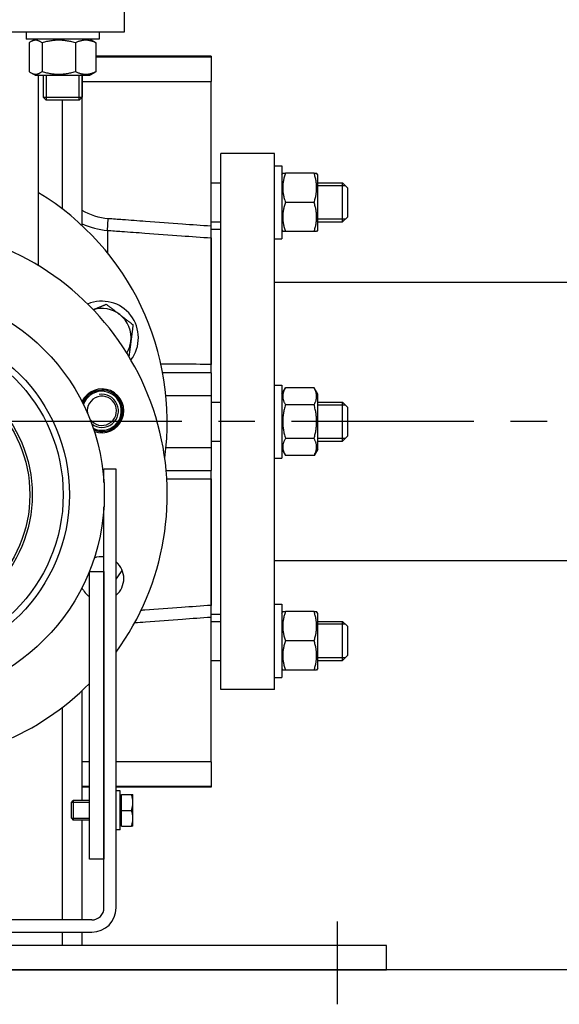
# Model space of a CAD drawing. Header units: millimetres. Extents: x -309 to 8091, y -6405 to -465.
# Tile 34 of 57: x 1440 to 1662, y -2826 to -2422. Entities that reach past the tile are written whole.
import ezdxf

# ---------------------------------------------------------------- set-up
doc = ezdxf.new("R2010")
doc.units = ezdxf.units.MM
doc.header["$LTSCALE"] = 20
doc.linetypes.add('MITTE', pattern=[2, 1.25, -0.25, 0.25, -0.25])
for name, color, linetype in [('02-LINIE-035', 2, 'CONTINUOUS'), ('03-LINIE-050', 3, 'CONTINUOUS'), ('05-ACHSE', 1, 'MITTE')]:
    doc.layers.add(name, color=color, linetype=linetype)

msp = doc.modelspace()

# ---------------------------------------------------------------- linework, layer by layer
at = {"layer": '02-LINIE-035'}
for p, q in [((1483.14, -2427.19), (1483.14, -2417.19)), ((1298.14, -2427.19), (1483.14, -2427.19)), ((1442.62, -2427.19), (1442.62, -2430.19)), ((1472.62, -2427.19), (1472.62, -2430.19)), ((1472.62, -2430.19), (1442.62, -2430.19)), ((1443.88, -2431.7), (1443.88, -2443.49)), ((1446.37, -2430.19), (1444.63, -2431.2)), ((1449.19, -2431.7), (1449.19, -2443.49)), ((1462.93, -2431.7), (1462.93, -2443.49)), ((1468.87, -2430.19), (1470.61, -2431.2)), ((1471.36, -2431.7), (1471.36, -2443.49)), ((1518.64, -2437.19), (1471.36, -2437.19)), ((1518.64, -2437.19), (1518.64, -2437.58)), ((1518.64, -2437.58), (1471.36, -2437.58)), ((1518.64, -2437.58), (1518.64, -2447.55)), ((1446.37, -2444.99), (1444.63, -2443.99)), ((1446.37, -2444.99), (1468.87, -2444.99)), ((1447.79, -2523.2), (1447.79, -2444.99)), ((1449.62, -2444.99), (1449.62, -2453.97)), ((1450.83, -2444.99), (1450.83, -2455.17)), ((1464.42, -2455.17), (1464.42, -2444.99)), ((1465.62, -2444.99), (1465.62, -2453.97)), ((1465.64, -2506.73), (1465.64, -2444.99)), ((1468.87, -2444.99), (1470.61, -2443.99)), ((1465.64, -2447.55), (1518.64, -2447.55)), ((1518.64, -2506.99), (1518.64, -2447.55)), ((1449.62, -2453.97), (1465.62, -2453.97)), ((1450.85, -2455.19), (1449.62, -2453.97)), ((1464.4, -2455.19), (1450.85, -2455.19)), ((1457.64, -2499.95), (1457.64, -2455.19)), ((1464.4, -2455.19), (1465.62, -2453.97)), ((1522.64, -2697.19), (1522.64, -2477.19)), ((1544.64, -2477.19), (1522.64, -2477.19)), ((1544.64, -2697.19), (1544.64, -2477.19)), ((1544.64, -2482.19), (1547.64, -2482.19)), ((1547.64, -2482.19), (1547.64, -2512.19)), ((1547.64, -2485.94), (1548.07, -2485.19)), ((1548.07, -2485.19), (1549.15, -2485.19)), ((1560.94, -2485.19), (1549.15, -2485.19)), ((1560.94, -2485.19), (1562.01, -2485.19)), ((1562.44, -2485.94), (1562.01, -2485.19)), ((1518.64, -2489.19), (1522.64, -2489.19)), ((1562.44, -2508.44), (1562.44, -2485.94)), ((1562.44, -2489.19), (1572.64, -2489.19)), ((1572.64, -2505.19), (1572.64, -2489.19)), ((1574.64, -2491.19), (1572.64, -2489.19)), ((1573.85, -2490.4), (1562.44, -2490.4)), ((1574.64, -2491.19), (1574.64, -2503.19)), ((1560.94, -2497.19), (1549.15, -2497.19)), ((1476.05, -2508.68), (1476.4, -2503.9)), ((1518.64, -2505.19), (1522.64, -2505.19)), ((1562.44, -2503.99), (1573.85, -2503.99)), ((1562.44, -2505.19), (1572.64, -2505.19)), ((1574.64, -2503.19), (1572.64, -2505.19)), ((1476.05, -2508.68), (1476.05, -2517.87)), ((1518.64, -2511.77), (1518.64, -2506.99)), ((1518.64, -2508.19), (1522.64, -2508.19)), ((1547.64, -2508.44), (1548.07, -2509.19)), ((1549.15, -2509.19), (1548.07, -2509.19)), ((1560.94, -2509.19), (1549.15, -2509.19)), ((1562.01, -2509.19), (1560.94, -2509.19)), ((1562.44, -2508.44), (1562.01, -2509.19)), ((1518.64, -2563.68), (1518.64, -2511.77)), ((1518.64, -2511.77), (1518.64, -2563.68)), ((1544.64, -2512.19), (1547.64, -2512.19)), ((1866.64, -2530.04), (1544.64, -2530.04)), ((1518.64, -2567.19), (1518.64, -2563.68)), ((1518.64, -2567.19), (1498.81, -2567.19)), ((1518.64, -2567.19), (1518.64, -2576.48)), ((1544.64, -2572.19), (1547.64, -2572.19)), ((1547.64, -2572.19), (1547.64, -2602.19)), ((1547.64, -2575.94), (1549.15, -2573.34)), ((1560.94, -2573.34), (1549.15, -2573.34)), ((1562.44, -2575.94), (1560.94, -2573.34)), ((1500.12, -2576.48), (1518.64, -2576.48)), ((1518.64, -2576.48), (1518.64, -2597.91)), ((1562.44, -2598.44), (1562.44, -2575.94)), ((1518.64, -2579.19), (1522.64, -2579.19)), ((1560.94, -2580.26), (1549.15, -2580.26)), ((1562.44, -2579.19), (1572.64, -2579.19)), ((1573.85, -2580.4), (1562.44, -2580.4)), ((1572.64, -2595.19), (1572.64, -2579.19)), ((1574.64, -2581.19), (1572.64, -2579.19)), ((1574.64, -2581.19), (1574.64, -2593.19)), ((1560.94, -2594.12), (1549.15, -2594.12)), ((1562.44, -2593.99), (1573.85, -2593.99)), ((1574.64, -2593.19), (1572.64, -2595.19)), ((1518.64, -2597.91), (1500.12, -2597.91)), ((1518.64, -2595.19), (1522.64, -2595.19)), ((1518.64, -2597.91), (1518.64, -2607.19)), ((1547.64, -2598.44), (1549.15, -2601.05)), ((1562.44, -2598.44), (1560.94, -2601.05)), ((1562.44, -2595.19), (1572.64, -2595.19)), ((1544.64, -2602.19), (1547.64, -2602.19)), ((1560.94, -2601.05), (1549.15, -2601.05)), ((1474.64, -2612.17), (1474.64, -2606.76)), ((1479.64, -2606.76), (1474.64, -2606.76)), ((1479.64, -2786.76), (1479.64, -2606.76)), ((1500.19, -2607.19), (1518.64, -2607.19)), ((1518.64, -2610.71), (1518.64, -2607.19)), ((1518.64, -2662.61), (1518.64, -2610.71)), ((1518.64, -2610.71), (1518.64, -2662.61)), ((1474.64, -2786.76), (1474.64, -2622.22)), ((1866.64, -2644.34), (1544.64, -2644.34)), ((1468.64, -2766.77), (1468.64, -2648.77)), ((1468.64, -2648.77), (1474.64, -2648.77)), ((1474.64, -2648.77), (1474.64, -2766.77)), ((1518.64, -2667.4), (1518.64, -2662.61)), ((1544.64, -2662.19), (1547.64, -2662.19)), ((1547.64, -2662.19), (1547.64, -2692.19)), ((1518.64, -2666.19), (1522.64, -2666.19)), ((1518.64, -2726.84), (1518.64, -2667.4)), ((1547.64, -2665.94), (1548.07, -2665.19)), ((1548.07, -2665.19), (1549.15, -2665.19)), ((1560.94, -2665.19), (1549.15, -2665.19)), ((1560.94, -2665.19), (1562.01, -2665.19)), ((1562.44, -2665.94), (1562.01, -2665.19)), ((1562.44, -2688.44), (1562.44, -2665.94)), ((1518.64, -2669.19), (1522.64, -2669.19)), ((1562.44, -2669.19), (1572.64, -2669.19)), ((1573.85, -2670.4), (1562.44, -2670.4)), ((1572.64, -2685.19), (1572.64, -2669.19)), ((1574.64, -2671.19), (1572.64, -2669.19)), ((1574.64, -2671.19), (1574.64, -2683.19)), ((1560.94, -2677.19), (1549.15, -2677.19)), ((1574.64, -2683.19), (1572.64, -2685.19)), ((1518.64, -2685.19), (1522.64, -2685.19)), ((1562.44, -2683.99), (1573.85, -2683.99)), ((1562.44, -2685.19), (1572.64, -2685.19)), ((1547.64, -2688.44), (1548.07, -2689.19)), ((1549.15, -2689.19), (1548.07, -2689.19)), ((1560.94, -2689.19), (1549.15, -2689.19)), ((1562.01, -2689.19), (1560.94, -2689.19)), ((1562.44, -2688.44), (1562.01, -2689.19)), ((1544.64, -2692.19), (1547.64, -2692.19)), ((1465.64, -2742.77), (1465.64, -2697.66)), ((1544.64, -2697.19), (1522.64, -2697.19)), ((1457.64, -2791.76), (1457.64, -2704.43)), ((1468.64, -2726.84), (1465.64, -2726.84)), ((1518.64, -2726.84), (1479.64, -2726.84)), ((1518.64, -2726.84), (1518.64, -2736.81)), ((1465.64, -2736.81), (1468.64, -2736.81)), ((1468.64, -2737.19), (1465.64, -2737.19)), ((1479.64, -2736.81), (1518.64, -2736.81)), ((1518.64, -2737.19), (1479.64, -2737.19)), ((1481.24, -2738.77), (1479.64, -2738.77)), ((1481.24, -2754.77), (1481.24, -2738.77)), ((1481.84, -2740.27), (1485.96, -2740.27)), ((1481.84, -2746.77), (1481.84, -2740.27)), ((1486.54, -2743.52), (1486.54, -2740.27)), ((1518.64, -2736.81), (1518.64, -2737.19)), ((1461.24, -2743.54), (1462.01, -2742.77)), ((1461.24, -2750.01), (1461.24, -2743.54)), ((1468.64, -2743.52), (1461.26, -2743.52)), ((1462.01, -2742.77), (1462.01, -2750.77)), ((1468.64, -2742.77), (1462.01, -2742.77)), ((1481.84, -2740.96), (1481.24, -2740.96)), ((1486.54, -2750.02), (1486.54, -2743.52)), ((1481.84, -2746.77), (1485.96, -2746.77)), ((1481.84, -2753.27), (1481.84, -2746.77)), ((1461.24, -2750.01), (1462.01, -2750.77)), ((1461.26, -2750.03), (1468.64, -2750.03)), ((1468.64, -2750.77), (1462.01, -2750.77)), ((1465.64, -2791.76), (1465.64, -2750.77)), ((1486.54, -2753.27), (1486.54, -2750.02)), ((1481.24, -2754.77), (1479.64, -2754.77)), ((1481.84, -2752.59), (1481.24, -2752.59)), ((1481.84, -2753.27), (1485.96, -2753.27)), ((1474.64, -2766.77), (1468.64, -2766.77)), ((1469.64, -2791.76), (1419.64, -2791.76)), ((1419.64, -2796.76), (1469.64, -2796.76)), ((1457.64, -2802.19), (1457.64, -2796.76)), ((1465.64, -2802.19), (1465.64, -2796.76)), ((1590.64, -2802.19), (1190.64, -2802.19)), ((1590.64, -2812.19), (1590.64, -2802.19)), ((1190.64, -2812.19), (1590.64, -2812.19))]:
    msp.add_line(p, q, dxfattribs=at)
for radius in [84.15, 69.85, 67.25, 54.55, 53.55]:
    msp.add_circle((1390.64, -2617.19), radius, dxfattribs=at)
for centre, radius, start, end in [((1390.64, -2587.19), 110, 352.1625, 58.6982), ((1390.64, -2617.19), 110, 324.0072, 69.7349), ((1473.79, -2552.75), 15, 322.6201, 112.9321), ((1473.79, -2552.75), 12, 52.5, 107.1469), ((1473.79, -2552.75), 12, 352.5, 52.5), ((1473.79, -2552.75), 12, 328.4052, 352.5), ((1473.79, -2582.75), 9, 249.7442, 155.2558), ((1473.79, -2582.75), 8.5, 247.0131, 157.9869), ((1473.79, -2582.75), 8, 243.7423, 161.2577), ((1473.79, -2582.75), 8, 243.7425, 161.2575), ((1473.79, -2582.75), 6, 214.9071, 190.0929), ((1473.79, -2582.75), 6.79, 231.9534, 100), ((1473.79, -2651.63), 9, 84.5753, 110.2558), ((1473.79, -2651.63), 9, 310.5487, 49.4513), ((1390.64, -2587.19), 110, 324.0072, 326.2789), ((1473.79, -2651.63), 9, 204.7442, 235.1012), ((1390.64, -2617.19), 110, 224.839, 315.161), ((1469.64, -2786.76), 10, 270, 0), ((1469.64, -2786.76), 5, 270, 0)]:
    msp.add_arc(centre, radius, start, end, dxfattribs=at)
for points, weights in [([(1449.19, -2431.7), (1446.54, -2429.7), (1443.88, -2431.7)], [1, 1.15470053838, 1]), ([(1462.93, -2431.7), (1456.06, -2429.7), (1449.19, -2431.7)], [1, 1.15470053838, 1]), ([(1471.36, -2431.7), (1467.14, -2429.7), (1462.93, -2431.7)], [1, 1.15470053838, 1]), ([(1470.61, -2431.2), (1470.97, -2431.41), (1471.36, -2431.7)], [1.03472368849, 1.01992921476, 1]), ([(1443.88, -2443.49), (1446.54, -2445.49), (1449.19, -2443.49)], [1, 1.15470053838, 1]), ([(1449.19, -2443.49), (1456.06, -2445.49), (1462.93, -2443.49)], [1, 1.15470053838, 1]), ([(1462.93, -2443.49), (1467.14, -2445.49), (1471.36, -2443.49)], [1, 1.15470053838, 1]), ([(1471.36, -2443.49), (1470.97, -2443.78), (1470.61, -2443.99)], [1, 1.01992921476, 1.03472368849]), ([(1549.15, -2485.19), (1547.15, -2491.19), (1549.15, -2497.19)], [1, 1.15470053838, 1]), ([(1560.94, -2497.19), (1562.94, -2491.19), (1560.94, -2485.19)], [1, 1.15470053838, 1]), ([(1549.15, -2497.19), (1547.15, -2503.19), (1549.15, -2509.19)], [1, 1.15470053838, 1]), ([(1560.94, -2509.19), (1562.94, -2503.19), (1560.94, -2497.19)], [1, 1.15470053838, 1]), ([(1470.21, -2541.24), (1472.72, -2540.21), (1475.6, -2539.01)], [1.01047750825, 1.03167807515, 1]), ([(1475.6, -2539.01), (1478.54, -2541.27), (1481.1, -2543.23)], [1, 1.0379548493, 1]), ([(1481.1, -2543.23), (1483.65, -2545.19), (1486.59, -2547.45)], [1, 1.0379548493, 1]), ([(1486.59, -2547.45), (1486.11, -2551.13), (1485.69, -2554.32)], [1, 1.0379548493, 1]), ([(1485.69, -2554.32), (1485.31, -2557.21), (1484.88, -2560.46)], [1, 1.03426343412, 1.00666479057]), ([(1549.15, -2573.34), (1547.15, -2576.8), (1549.15, -2580.26)], [1, 1.15470053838, 1]), ([(1560.94, -2580.26), (1562.94, -2576.8), (1560.94, -2573.34)], [1, 1.15470053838, 1]), ([(1549.15, -2580.26), (1547.15, -2587.19), (1549.15, -2594.12)], [1, 1.15470053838, 1]), ([(1560.94, -2594.12), (1562.94, -2587.19), (1560.94, -2580.26)], [1, 1.15470053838, 1]), ([(1549.15, -2594.12), (1547.15, -2597.59), (1549.15, -2601.05)], [1, 1.15470053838, 1]), ([(1560.94, -2601.05), (1562.94, -2597.59), (1560.94, -2594.12)], [1, 1.15470053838, 1]), ([(1549.15, -2665.19), (1547.15, -2671.19), (1549.15, -2677.19)], [1, 1.15470053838, 1]), ([(1560.94, -2677.19), (1562.94, -2671.19), (1560.94, -2665.19)], [1, 1.15470053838, 1]), ([(1549.15, -2677.19), (1547.15, -2683.19), (1549.15, -2689.19)], [1, 1.15470053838, 1]), ([(1560.94, -2689.19), (1562.94, -2683.19), (1560.94, -2677.19)], [1, 1.15470053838, 1]), ([(1486.54, -2743.52), (1486.54, -2742.01), (1485.96, -2740.27)], [1, 1.0379548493, 1]), ([(1485.96, -2740.27), (1486.54, -2740.27), (1486.54, -2740.27)], [1, 1.0379548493, 1]), ([(1485.96, -2746.77), (1486.54, -2745.03), (1486.54, -2743.52)], [1, 1.0379548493, 1]), ([(1486.54, -2750.02), (1486.54, -2748.51), (1485.96, -2746.77)], [1, 1.0379548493, 1]), ([(1485.96, -2753.27), (1486.54, -2751.53), (1486.54, -2750.02)], [1, 1.0379548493, 1]), ([(1486.54, -2753.27), (1486.54, -2753.27), (1485.96, -2753.27)], [1, 1.0379548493, 1])]:
    msp.add_rational_spline(points, weights, degree=2, dxfattribs=at)
for points in [[(1476.4, -2503.9), (1472.63, -2503.62), (1468.91, -2502.42), (1465.64, -2500.47)], [(1465.66, -2505.95), (1468.92, -2507.48), (1472.47, -2508.42), (1476.05, -2508.68)]]:
    msp.add_open_spline(points, degree=3, dxfattribs=at)
for points, knots in [([(1518.64, -2506.99), (1514.72, -2506.7), (1510.79, -2506.41), (1501.83, -2505.76), (1496.79, -2505.39), (1488.6, -2504.79), (1485.45, -2504.56), (1480.33, -2504.19), (1478.37, -2504.04), (1476.4, -2503.9)], [0.50134, 0.50134, 0.50134, 0.50134, 1.681639, 1.681639, 3.197482, 3.197482, 4.144884, 4.144884, 4.73701, 4.73701, 4.73701, 4.73701]), ([(1476.05, -2508.68), (1478.02, -2508.82), (1479.99, -2508.96), (1485.1, -2509.33), (1488.25, -2509.56), (1496.44, -2510.16), (1501.48, -2510.52), (1510.56, -2511.19), (1514.6, -2511.48), (1518.64, -2511.77)], [-4.73701, -4.73701, -4.73701, -4.73701, -4.144884, -4.144884, -3.197482, -3.197482, -1.681639, -1.681639, -0.466368, -0.466368, -0.466368, -0.466368]), ([(1518.64, -2563.68), (1514.6, -2563.67), (1510.57, -2563.67), (1503.72, -2563.66), (1500.9, -2563.66), (1498.09, -2563.65)], [-4.270642, -4.270642, -4.270642, -4.270642, -3.055992, -3.055992, -2.21031, -2.21031, -2.21031, -2.21031]), ([(1500.45, -2610.73), (1502.16, -2610.73), (1503.87, -2610.73), (1508.73, -2610.72), (1511.88, -2610.72), (1516.24, -2610.71), (1517.44, -2610.71), (1518.64, -2610.71)], [-2.291197, -2.291197, -2.291197, -2.291197, -1.776743, -1.776743, -0.829147, -0.829147, -0.46733, -0.46733, -0.46733, -0.46733]), ([(1518.64, -2662.61), (1514.6, -2662.91), (1510.56, -2663.2), (1501.48, -2663.86), (1496.44, -2664.23), (1490.89, -2664.63), (1490.37, -2664.67), (1489.85, -2664.71)], [-4.270642, -4.270642, -4.270642, -4.270642, -3.055372, -3.055372, -1.539528, -1.539528, -1.383804, -1.383804, -1.383804, -1.383804]), ([(1487.31, -2669.69), (1488.79, -2669.58), (1490.27, -2669.48), (1496.79, -2669), (1501.83, -2668.63), (1510.79, -2667.97), (1514.72, -2667.69), (1518.64, -2667.4)], [1.093675, 1.093675, 1.093675, 1.093675, 1.539528, 1.539528, 3.055372, 3.055372, 4.23567, 4.23567, 4.23567, 4.23567])]:
    msp.add_open_spline(points, degree=3, knots=knots, dxfattribs=at)
at = {"layer": '03-LINIE-050'}
msp.add_line((1816.64, -2812.19), (294.9, -2812.19), dxfattribs=at)
at = {"layer": '05-ACHSE', "ltscale": 3}
for p, q in [((1866.64, -2587.19), (595.15, -2587.19)), ((1570.64, -2826.39), (1570.64, -2792.39)), ((1570.64, -2826.39), (1570.64, -2792.39))]:
    msp.add_line(p, q, dxfattribs=at)

doc.saveas('drawing.dxf')
